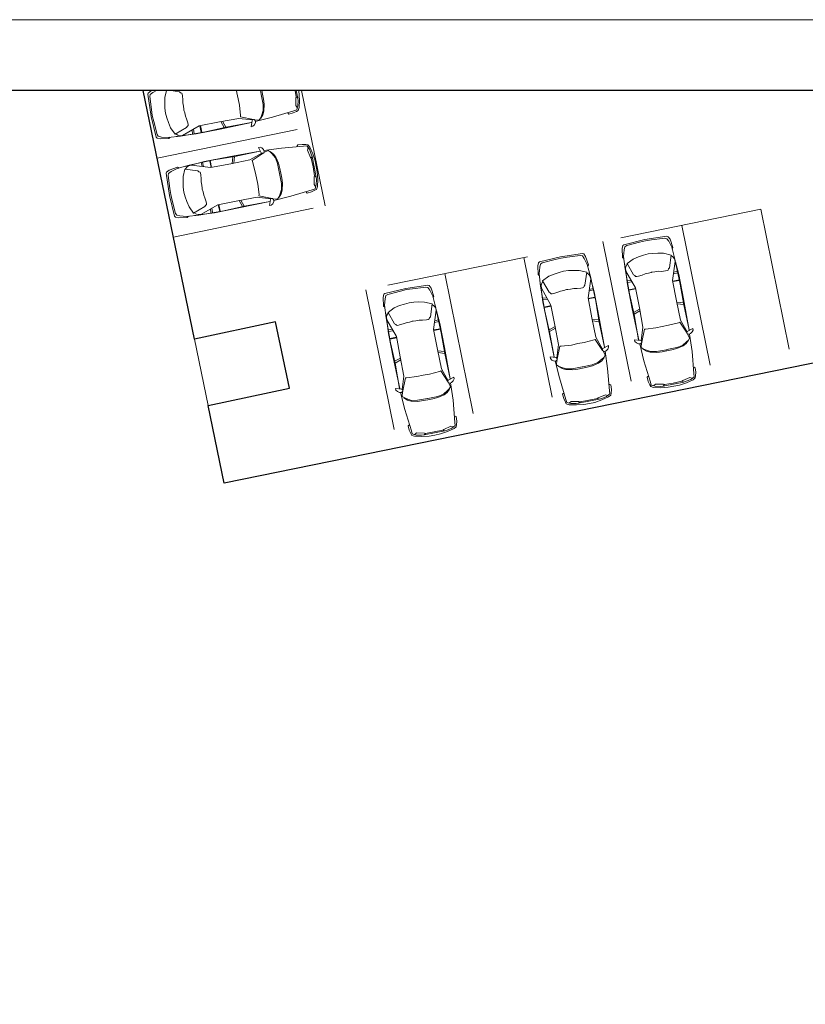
# Model space of a CAD drawing. Header units: metres. Extents: x 118574 to 118781, y 483563 to 483693.
# Tile 8 of 24: x 118683 to 118707, y 483663 to 483693. Entities that reach past the tile are written whole.
import ezdxf

# ---------------------------------------------------------------- set-up
doc = ezdxf.new("R2010")
doc.units = ezdxf.units.M
doc.header["$MEASUREMENT"] = 0
doc.linetypes.add('DGN Style 2', pattern=[7.375726, 4.425436, -2.95029])
doc.linetypes.add('DGN Style 3', pattern=[10.326016, 7.375726, -2.95029])
for name, color, linetype, lineweight in [('Kader', 7, 'Continuous', 0), ('Level 5', 7, 'Continuous', 0), ('Level 51', 7, 'Continuous', 0)]:
    doc.layers.add(name, color=color, linetype=linetype, lineweight=lineweight)

# ---------------------------------------------------------------- blocks, each defined once
blk = doc.blocks.new('AUTO')
at = {"layer": 'Level 51', "color": 7, "linetype": 'Continuous', "lineweight": 0}
for p, q in [((-1.978, 1.385), (-2.04, 1.584)), ((-1.927, 1.383), (-1.981, 1.586)), ((-1.28, 1.371), (-1.277, 1.585)), ((-1.26, 1.584), (-1.263, 1.371)), ((-1.041, 1.435), (-1.033, 1.576)), ((-0.994, 1.449), (-0.984, 1.572)), ((-0.605, 1.557), (-0.473, 1.54)), ((-4.407, 1.179), (-4.422, 0.525)), ((-2.004, 0.213), (-2.074, 0.016)), ((-1.951, 0.213), (-2.015, 0.012)), ((-1.305, 0.196), (-1.313, -0.017)), ((-1.296, -0.017), (-1.288, 0.196)), ((-1.071, 0.122), (-1.068, -0.017)), ((-1.024, 0.106), (-1.019, -0.019)), ((-0.64, -0.019), (-0.507, -0.008))]:
    blk.add_line(p, q, dxfattribs=at)
at = {"layer": 'Level 51', "color": 7, "linetype": 'Continuous', "lineweight": 0, "extrusion": (0, 0, -1), "flags": 128}
for points in [[(4.486, 0.852), (4.479, 1.03), (4.443, 1.256), (4.386, 1.475), (4.344, 1.553), (4.283, 1.57), (4.169, 1.598), (4.029, 1.604), (4.013, 1.578), (4.01, 1.551)], [(2.969, 1.608), (3.514, 1.593), (4.204, 1.535), (4.301, 1.527), (4.363, 1.413), (4.398, 1.256), (4.407, 1.179), (4.374, 1.126), (4.383, 0.852)], [(3.155, 1.547), (3.245, 1.453), (3.297, 1.348), (3.35, 1.146), (3.361, 0.981), (3.368, 0.829)], [(2.973, 1.557), (3.094, 1.59), (3.149, 1.539), (3.19, 1.477), (3.28, 1.329), (3.316, 1.146), (3.327, 0.831), (3.329, 0.827)], [(2.933, 1.538), (2.554, 1.369), (2.565, 1.335), (2.592, 1.011), (2.593, 0.813)], [(2.89, 1.542), (2.494, 1.404), (1.883, 1.382), (1.245, 1.371), (0.675, 1.55), (0.587, 1.541), (0.535, 1.515), (0.475, 1.462), (0.458, 1.462), (0.361, 1.242), (0.33, 1.068), (0.311, 0.911), (0.303, 0.762)], [(2.845, 1.615), (1.86, 1.606), (1.095, 1.59), (0.688, 1.556)], [(2.841, 1.614), (2.046, 1.585), (1.392, 1.588), (0.605, 1.557), (0.221, 1.52), (0.021, 1.461), (-0.065, 1.415), (-0.092, 1.355), (-0.108, 0.943), (-0.114, 0.753)], [(0.282, 1.522), (0.238, 1.557), (-0.033, 1.511), (-0.12, 1.467), (-0.137, 1.433), (-0.154, 0.738)], [(4.374, 1.126), (4.355, 1.154), (4.299, 1.391), (4.332, 1.458)], [(0.458, 1.462), (0.843, 1.341), (0.867, 1.308), (0.904, 1.289), (0.913, 1.255), (0.913, 1.202), (0.905, 1.08), (0.887, 0.984), (0.888, 0.879), (0.882, 0.791), (0.88, 0.775)], [(4.486, 0.852), (4.486, 0.675), (4.461, 0.447), (4.415, 0.227), (4.374, 0.146), (4.314, 0.127), (4.201, 0.096), (4.061, 0.082), (4.045, 0.109), (4.041, 0.134)], [(3.003, 0.033), (3.546, 0.071), (4.234, 0.159), (4.331, 0.17), (4.387, 0.287), (4.417, 0.445), (4.422, 0.525), (4.386, 0.576), (4.383, 0.852)], [(3.187, 0.102), (3.271, 0.201), (3.32, 0.306), (3.364, 0.511), (3.368, 0.677), (3.368, 0.829)], [(2.986, 0.09), (3.128, 0.056), (3.178, 0.11), (3.219, 0.174), (3.302, 0.325), (3.33, 0.509), (3.327, 0.824), (3.329, 0.827)], [(2.963, 0.103), (2.579, 0.255), (2.586, 0.29), (2.601, 0.613), (2.593, 0.813)], [(2.921, 0.096), (2.518, 0.216), (1.908, 0.211), (1.27, 0.196), (0.708, -0.008), (0.622, -0.003), (0.568, 0.021), (0.506, 0.071), (0.489, 0.07), (0.382, 0.284), (0.34, 0.458), (0.318, 0.615), (0.303, 0.762)], [(2.875, 0.02), (2.079, 0.015), (1.427, -0.017), (0.64, -0.019), (0.252, 0.001), (0.052, 0.053), (-0.038, 0.095), (-0.067, 0.154), (-0.1, 0.564), (-0.114, 0.753)], [(0.489, 0.07), (0.869, 0.206), (0.892, 0.243), (0.926, 0.262), (0.933, 0.297), (0.931, 0.35), (0.917, 0.471), (0.896, 0.566), (0.893, 0.672), (0.881, 0.758), (0.88, 0.775)], [(0.315, 0.002), (0.273, -0.033), (0, 0), (-0.088, 0.039), (-0.108, 0.075), (-0.154, 0.738)], [(4.386, 0.576), (4.369, 0.545), (4.323, 0.307), (4.359, 0.244)], [(2.879, 0.023), (1.894, -0.012), (1.131, -0.03), (0.722, -0.014)]]:
    blk.add_lwpolyline(points, dxfattribs=at)
for points in [[(2.814, 1.738), (2.867, 1.738), (2.92, 1.702), (2.964, 1.642), (2.974, 1.583), (2.948, 1.537), (2.896, 1.537), (2.876, 1.554), (2.814, 1.738)], [(2.853, -0.104), (2.906, -0.101), (2.959, -0.063), (2.999, -0.002), (3.007, 0.06), (2.977, 0.103), (2.925, 0.101), (2.908, 0.082), (2.853, -0.104)]]:
    blk.add_lwpolyline(points, close=True, dxfattribs=at)
blk = doc.blocks.new('A1')
at = {"layer": 'Kader', "color": 7, "linetype": 'Continuous', "lineweight": 0, "flags": 128}
blk.add_lwpolyline([(-0.42, -0.297), (0.42, -0.297), (0.42, 0.297), (-0.42, 0.297), (-0.42, -0.297)], close=True, dxfattribs=at)
at = {"layer": 'Kader', "color": 7, "linetype": 'Continuous', "lineweight": 30, "flags": 128}
blk.add_lwpolyline([(-0.41, -0.287), (0.41, -0.287), (0.41, 0.287), (-0.41, 0.287), (-0.41, -0.287)], close=True, dxfattribs=at)

msp = doc.modelspace()

# ---------------------------------------------------------------- linework, layer by layer
at = {"layer": 'Kader', "color": 1, "linetype": 'DGN Style 2', "lineweight": 13}
for p, q in [((118691.244, 483691.005), (118691.98, 483687.428)), ((118686.775, 483688.908), (118691.476, 483689.876)), ((118687.279, 483686.459), (118691.98, 483687.428)), ((118705.487, 483687.323), (118693.239, 483684.826)), ((118705.487, 483687.323), (118706.486, 483682.424)), ((118703.038, 483686.824), (118704.037, 483681.924)), ((118700.588, 483686.324), (118701.587, 483681.425)), ((118698.138, 483685.825), (118699.137, 483680.926)), ((118695.689, 483685.325), (118696.688, 483680.426)), ((118693.239, 483684.826), (118694.238, 483679.927))]:
    msp.add_line(p, q, dxfattribs=at)
at = {"layer": 'Kader', "color": 7, "linetype": 'Continuous', "lineweight": 30, "flags": 128}
msp.add_lwpolyline([(118714.109, 483683.978), (118688.849, 483678.828), (118688.354, 483681.238), (118690.872, 483681.774), (118690.444, 483683.83), (118687.931, 483683.295), (118686.343, 483691.005)], dxfattribs=at)
at = {"layer": 'Level 5', "color": 7, "linetype": 'DGN Style 3', "lineweight": 0}
msp.add_line((118688.354, 483681.238), (118687.931, 483683.295), dxfattribs=at)
at = {"layer": 'Level 51', "color": 7, "linetype": 'Continuous', "lineweight": 0}
for p, q in [((118691.085, 483691.005), (118691.131, 483690.771)), ((118688.749, 483690.045), (118688.846, 483689.858)), ((118688.801, 483690.054), (118688.904, 483689.872)), ((118687.854, 483689.782), (118687.87, 483689.658)), ((118687.897, 483689.806), (118687.918, 483689.668)), ((118688.142, 483689.707), (118688.098, 483689.915)), ((118688.115, 483689.918), (118688.159, 483689.71)), ((118687.496, 483689.594), (118687.364, 483689.582))]:
    msp.add_line(p, q, dxfattribs=at)
at = {"layer": 'Level 51', "color": 7, "linetype": 'Continuous', "lineweight": 0, "flags": 128}
for points in [[(118686.597, 483691.005), (118686.495, 483690.929), (118686.484, 483690.893), (118686.585, 483690.205)], [(118686.752, 483691.005), (118686.635, 483690.947), (118686.559, 483690.887), (118686.541, 483690.823), (118686.596, 483690.415), (118686.623, 483690.227)], [(118687.062, 483691.005), (118687.007, 483690.789), (118687.006, 483690.612), (118687.014, 483690.455), (118687.032, 483690.306)], [(118687.194, 483691.005), (118687.466, 483690.968), (118687.495, 483690.94), (118687.534, 483690.927), (118687.549, 483690.896), (118687.558, 483690.844), (118687.571, 483690.721), (118687.57, 483690.624), (118687.589, 483690.521), (118687.598, 483690.433), (118687.599, 483690.417)], [(118689.229, 483691.005), (118689.246, 483690.94), (118689.28, 483690.745)], [(118689.816, 483690.046), (118690.345, 483690.176), (118691.008, 483690.379), (118691.101, 483690.407), (118691.137, 483690.531), (118691.14, 483690.692), (118691.131, 483690.771), (118691.087, 483690.816), (118691.052, 483691.005)], [(118689.975, 483691.005), (118690, 483690.888), (118690.002, 483690.884)], [(118690.016, 483691.005), (118690.041, 483690.893)], [(118691.164, 483691.005), (118691.183, 483690.701), (118691.174, 483690.476), (118691.148, 483690.39), (118691.092, 483690.361), (118690.986, 483690.312), (118690.851, 483690.274), (118690.83, 483690.298), (118690.822, 483690.322)], [(118689.765, 483690.108), (118689.361, 483690.193), (118689.362, 483690.228), (118689.321, 483690.55), (118689.28, 483690.745)], [(118689.789, 483690.099), (118689.936, 483690.09), (118689.975, 483690.151), (118690.005, 483690.221), (118690.061, 483690.385), (118690.057, 483690.57), (118690.002, 483690.881), (118690.002, 483690.884)], [(118689.986, 483690.145), (118690.052, 483690.257), (118690.082, 483690.369), (118690.091, 483690.579), (118690.066, 483690.743), (118690.041, 483690.893)], [(118691.087, 483690.816), (118691.076, 483690.783), (118691.071, 483690.54), (118691.117, 483690.484)], [(118687.332, 483689.656), (118687.683, 483689.855), (118687.701, 483689.895), (118687.731, 483689.919), (118687.731, 483689.955), (118687.721, 483690.006), (118687.686, 483690.124), (118687.649, 483690.214), (118687.628, 483690.317), (118687.602, 483690.401), (118687.599, 483690.417)], [(118687.173, 483689.559), (118687.137, 483689.518), (118686.862, 483689.504), (118686.769, 483689.527), (118686.744, 483689.56), (118686.585, 483690.205)], [(118689.692, 483690.011), (118688.909, 483689.872), (118688.271, 483689.729), (118687.496, 483689.594), (118687.111, 483689.548), (118686.904, 483689.564), (118686.809, 483689.591), (118686.77, 483689.644), (118686.669, 483690.043), (118686.623, 483690.227)], [(118689.725, 483690.094), (118689.307, 483690.144), (118688.707, 483690.036), (118688.08, 483689.913), (118687.562, 483689.616), (118687.476, 483689.606), (118687.418, 483689.621), (118687.349, 483689.66), (118687.332, 483689.656), (118687.19, 483689.849), (118687.12, 483690.012), (118687.072, 483690.164), (118687.032, 483690.306)], [(118689.696, 483690.015), (118688.731, 483689.813), (118687.982, 483689.666), (118687.576, 483689.613)]]:
    msp.add_lwpolyline(points, dxfattribs=at)
msp.add_lwpolyline([(118689.692, 483689.885), (118689.744, 483689.898), (118689.79, 483689.944), (118689.819, 483690.011), (118689.816, 483690.073), (118689.779, 483690.111), (118689.728, 483690.1), (118689.714, 483690.078), (118689.692, 483689.885)], close=True, dxfattribs=at)

# ---------------------------------------------------------------- block references
at = {"layer": 'Kader', "color": 7, "linetype": 'Continuous', "lineweight": 0, "xscale": 220, "yscale": 220, "zscale": 220}
msp.add_blockref('A1', (118666.495, 483627.865), dxfattribs=at)
at = {"layer": 'Level 51', "color": 7, "linetype": 'Continuous', "lineweight": 0, "extrusion": (0, 0, -1)}
for p, xscale, yscale, zscale, rotation in [((-118687.432, 483687.053), 0.9999992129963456, 0.9999992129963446, 0.9999992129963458, 350.2271733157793), ((-118701.192, 483686.105), 0.9999992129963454, 0.9999992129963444, 0.9999992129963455, 80.22717331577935), ((-118698.573, 483685.57), 0.9999992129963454, 0.9999992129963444, 0.9999992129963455, 80.22717331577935), ((-118693.781, 483684.59), 0.9999992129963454, 0.9999992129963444, 0.9999992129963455, 80.22717331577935)]:
    msp.add_blockref('AUTO', p, dxfattribs=dict(at, xscale=xscale, yscale=yscale, zscale=zscale, rotation=rotation))

doc.saveas('drawing.dxf')
